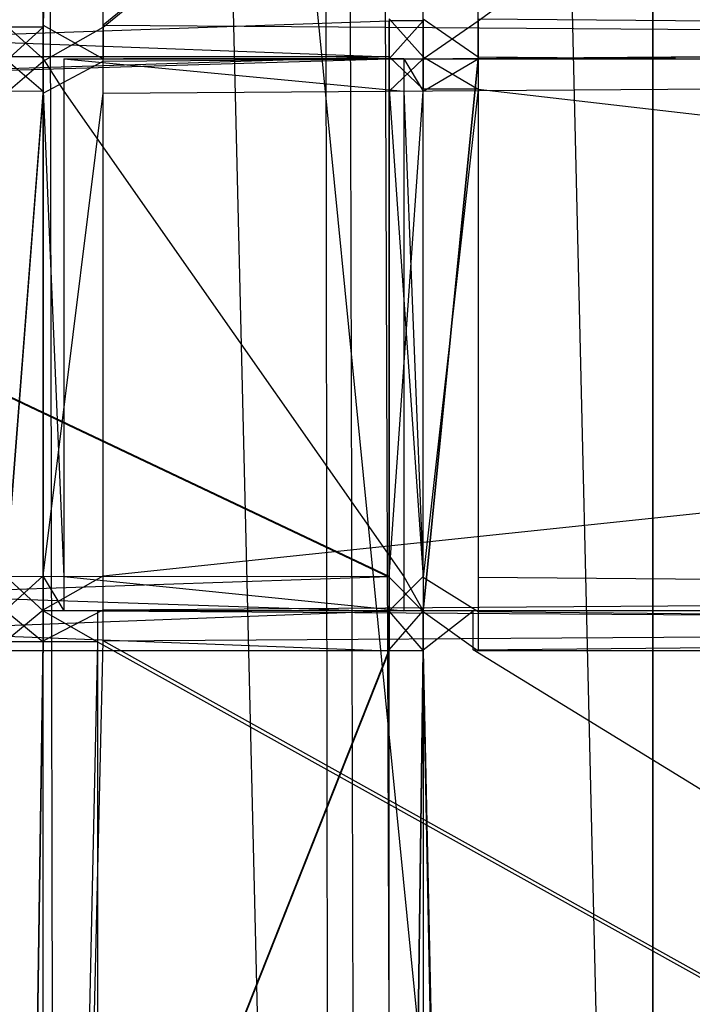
# Model space of a CAD drawing. Extents: x 0 to 1.6, y -0.5 to 0.
# Tile 21 of 184: x 0.0515 to 0.0746, y -0.3998 to -0.3661. Entities that reach past the tile are written whole.
import ezdxf

# ---------------------------------------------------------------- set-up
doc = ezdxf.new("R2010")
doc.units = 0
for name, color, linetype in [('L12_KORPUS3_2___REPLACEMTFOREMP', 7, 'CONTINUOUS'), ('L17_FL_CHE_12___REPLACEMTFOREMP', 7, 'CONTINUOUS'), ('L1_ABDECKPL_0___REPLACEMTFOREMP', 7, 'CONTINUOUS'), ('L41_DRAWERBOXU_6___REPLACEMTFOR', 7, 'CONTINUOUS'), ('L43_DRAWERBOXU_3___REPLACEMTFOR', 7, 'CONTINUOUS'), ('L49_REGALELEMENT_0___REPLACEMTF', 7, 'CONTINUOUS')]:
    doc.layers.add(name, color=color, linetype=linetype)

msp = doc.modelspace()

# ---------------------------------------------------------------- linework, layer by layer
at = {"layer": 'L12_KORPUS3_2___REPLACEMTFOREMP', "color": 8}
for points, invisible_edges in [([(0.002909, -0.497407), (0.002912, -0.000595), (0.9, -0.497407), (0.002909, -0.497407)], 15), ([(0.002912, -0.000597, 0.00769), (0.002909, -0.497405, 0.00769), (0.9, -0.497405, 0.00769), (0.002912, -0.000597, 0.00769)], 15), ([(0.9, -0.497407), (0.002912, -0.000595), (0.9, -0.000595), (0.9, -0.497407)], 10), ([(0.002912, -0.000597, 0.00769), (0.9, -0.497405, 0.00769), (0.9, -0.000597, 0.00769), (0.002912, -0.000597, 0.00769)], 10)]:
    msp.add_3dface(points, dxfattribs=dict(at, invisible_edges=invisible_edges))
at = {"layer": 'L17_FL_CHE_12___REPLACEMTFOREMP', "color": 8}
for points, invisible_edges in [([(0.067238, -0.367473, 0.330947), (0.06535, -0.368579, 0.330947), (0.06535, -0.367473, 0.330947), (0.067238, -0.367473, 0.330947)], 13), ([(0.06535, -0.368579, 0.330947), (0.067238, -0.367473, 0.330947), (0.06535, -0.385193, 0.330947), (0.06535, -0.368579, 0.330947)], 10), ([(0.06535, -0.385193, 0.330947), (0.067238, -0.367473, 0.330947), (0.06535, -0.38637, 0.330947), (0.06535, -0.385193, 0.330947)], 13), ([(0.06535, -0.38637, 0.330947), (0.067238, -0.367473, 0.330947), (0.067056, -0.38637, 0.330947), (0.06535, -0.38637, 0.330947)], 10), ([(0.067056, -0.38637, 0.330947), (0.067238, -0.367473, 0.330947), (0.212118, -0.38637, 0.330947), (0.067056, -0.38637, 0.330947)], 15), ([(0.212118, -0.38637, 0.330947), (0.067238, -0.367473, 0.330947), (0.212118, -0.367473, 0.330947), (0.212118, -0.38637, 0.330947)], 15)]:
    msp.add_3dface(points, dxfattribs=dict(at, invisible_edges=invisible_edges))
at = {"layer": 'L1_ABDECKPL_0___REPLACEMTFOREMP', "color": 39, "invisible_edges": 15}
for points in [[(0.001665, -0.001867, 0.603242), (0.001616, -0.499911, 0.603242), (0.471779, -0.499911, 0.603242), (0.001665, -0.001867, 0.603242)], [(0.001616, -0.499908, 0.591241), (0.001665, -0.00187, 0.591241), (0.475865, -0.499908, 0.591241), (0.001616, -0.499908, 0.591241)], [(0.001665, -0.001867, 0.603242), (0.471779, -0.499911, 0.603242), (0.471779, -0.001867, 0.603242), (0.001665, -0.001867, 0.603242)], [(0.475865, -0.499908, 0.591241), (0.001665, -0.00187, 0.591241), (0.471779, -0.00187, 0.591241), (0.475865, -0.499908, 0.591241)]]:
    msp.add_3dface(points, dxfattribs=at)
at = {"layer": 'L41_DRAWERBOXU_6___REPLACEMTFOR', "color": 250}
for points, invisible_edges in [([(0.073217, -0.481795, 0.376897), (0.036732, -0.113855, 0.376897), (0.036732, -0.481795, 0.376897), (0.073217, -0.481795, 0.376897)], 13), ([(0.036732, -0.113855, 0.376897), (0.073217, -0.481795, 0.376897), (0.073217, -0.113855, 0.376897), (0.036732, -0.113855, 0.376897)], 14), ([(0.048218, -0.113872, 0.43084), (0.052057, -0.481812, 0.429509), (0.048218, -0.481812, 0.43084), (0.048218, -0.113872, 0.43084)], 13), ([(0.052057, -0.481812, 0.429509), (0.048218, -0.113872, 0.43084), (0.052057, -0.113872, 0.429509), (0.052057, -0.481812, 0.429509)], 14), ([(0.052057, -0.113872, 0.429509), (0.052809, -0.481812, 0.428442), (0.052057, -0.481812, 0.429509), (0.052057, -0.113872, 0.429509)], 13), ([(0.052809, -0.481812, 0.428442), (0.052057, -0.113872, 0.429509), (0.052809, -0.113872, 0.428442), (0.052809, -0.481812, 0.428442)], 14), ([(0.061621, -0.481795, 0.405524), (0.052809, -0.113872, 0.428442), (0.061621, -0.113855, 0.405524), (0.061621, -0.481795, 0.405524)], 14), ([(0.052809, -0.113872, 0.428442), (0.061621, -0.481795, 0.405524), (0.052809, -0.481812, 0.428442), (0.052809, -0.113872, 0.428442)], 13), ([(0.061621, -0.113855, 0.405524), (0.062202, -0.481795, 0.403487), (0.061621, -0.481795, 0.405524), (0.061621, -0.113855, 0.405524)], 13), ([(0.062202, -0.481795, 0.403487), (0.061621, -0.113855, 0.405524), (0.062202, -0.113855, 0.403487), (0.062202, -0.481795, 0.403487)], 14), ([(0.062202, -0.113855, 0.403487), (0.063165, -0.481795, 0.4016), (0.062202, -0.481795, 0.403487), (0.062202, -0.113855, 0.403487)], 13), ([(0.063165, -0.481795, 0.4016), (0.062202, -0.113855, 0.403487), (0.063165, -0.113855, 0.4016), (0.063165, -0.481795, 0.4016)], 14), ([(0.063165, -0.113855, 0.4016), (0.064474, -0.481795, 0.399934), (0.063165, -0.481795, 0.4016), (0.063165, -0.113855, 0.4016)], 13), ([(0.064474, -0.481795, 0.399934), (0.063165, -0.113855, 0.4016), (0.064474, -0.113855, 0.399934), (0.064474, -0.481795, 0.399934)], 14), ([(0.064474, -0.113855, 0.399934), (0.073217, -0.481795, 0.393628), (0.064474, -0.481795, 0.399934), (0.064474, -0.113855, 0.399934)], 13), ([(0.073217, -0.481795, 0.393628), (0.064474, -0.113855, 0.399934), (0.073217, -0.113855, 0.393628), (0.073217, -0.481795, 0.393628)], 14), ([(0.073217, -0.113855, 0.393628), (0.073217, -0.481795, 0.376897), (0.073217, -0.481795, 0.393628), (0.073217, -0.113855, 0.393628)], 13), ([(0.073217, -0.481795, 0.376897), (0.073217, -0.113855, 0.393628), (0.073217, -0.113855, 0.376897), (0.073217, -0.481795, 0.376897)], 14)]:
    msp.add_3dface(points, dxfattribs=dict(at, invisible_edges=invisible_edges))
at = {"layer": 'L43_DRAWERBOXU_3___REPLACEMTFOR', "color": 250}
for points, invisible_edges in [([(0.352532, -0.481792, 0.392886), (0.073217, -0.113855, 0.392886), (0.073217, -0.481792, 0.392886), (0.352532, -0.481792, 0.392886)], 13), ([(0.073217, -0.113855, 0.392886), (0.352532, -0.481792, 0.392886), (0.352532, -0.113855, 0.392886), (0.073217, -0.113855, 0.392886)], 14), ([(0.073217, -0.113855, 0.376897), (0.352532, -0.481792, 0.376897), (0.073217, -0.481792, 0.376897), (0.073217, -0.113855, 0.376897)], 13), ([(0.352532, -0.481792, 0.376897), (0.073217, -0.113855, 0.376897), (0.352532, -0.113855, 0.376897), (0.352532, -0.481792, 0.376897)], 14), ([(0.073217, -0.113855, 0.392886), (0.073217, -0.481792, 0.376897), (0.073217, -0.481792, 0.392886), (0.073217, -0.113855, 0.392886)], 13), ([(0.073217, -0.481792, 0.376897), (0.073217, -0.113855, 0.392886), (0.073217, -0.113855, 0.376897), (0.073217, -0.481792, 0.376897)], 14)]:
    msp.add_3dface(points, dxfattribs=dict(at, invisible_edges=invisible_edges))
at = {"layer": 'L49_REGALELEMENT_0___REPLACEMTF', "color": 40}
for points, invisible_edges in [([(0.052327, -0.366314, 0.347706), (0.05105, -0.23671, 0.347706), (0.05105, -0.366316, 0.347706), (0.052327, -0.366314, 0.347706)], 13), ([(0.05105, -0.23671, 0.347706), (0.052327, -0.366314, 0.347706), (0.052327, -0.23671, 0.347706), (0.05105, -0.23671, 0.347706)], 14), ([(0.05105, -0.23671, 0.007706), (0.052327, -0.366386, 0.007706), (0.05105, -0.366386, 0.007706), (0.05105, -0.23671, 0.007706)], 13), ([(0.052327, -0.366386, 0.007706), (0.05105, -0.23671, 0.007706), (0.052327, -0.23671, 0.007706), (0.052327, -0.366386, 0.007706)], 14), ([(0.052327, -0.366314, 0.347706), (0.054383, -0.23671, 0.347706), (0.052327, -0.23671, 0.347706), (0.052327, -0.366314, 0.347706)], 13), ([(0.054383, -0.23671, 0.347706), (0.052327, -0.366314, 0.347706), (0.054383, -0.366314, 0.347706), (0.054383, -0.23671, 0.347706)], 14), ([(0.054383, -0.23671, 0.007706), (0.052327, -0.366386, 0.007706), (0.052327, -0.23671, 0.007706), (0.054383, -0.23671, 0.007706)], 13), ([(0.052327, -0.366386, 0.007706), (0.054383, -0.23671, 0.007706), (0.054383, -0.366386, 0.007706), (0.052327, -0.366386, 0.007706)], 14), ([(0.212118, -0.23671, 0.007706), (0.054383, -0.366386, 0.007706), (0.054383, -0.23671, 0.007706), (0.212118, -0.23671, 0.007706)], 13), ([(0.054383, -0.366386, 0.007706), (0.212118, -0.23671, 0.007706), (0.212118, -0.366386, 0.007706), (0.054383, -0.366386, 0.007706)], 14), ([(0.054383, -0.366314, 0.347706), (0.212118, -0.23671, 0.347706), (0.054383, -0.23671, 0.347706), (0.054383, -0.366314, 0.347706)], 13), ([(0.212118, -0.23671, 0.347706), (0.054383, -0.366314, 0.347706), (0.212118, -0.366314, 0.347706), (0.212118, -0.23671, 0.347706)], 14), ([(0.028926, -0.366094, 0.330947), (0.064177, -0.259121, 0.330947), (0.064177, -0.366163, 0.330947), (0.028926, -0.366094, 0.330947)], 14), ([(0.064177, -0.259121, 0.330947), (0.06535, -0.366165, 0.330947), (0.064177, -0.366163, 0.330947), (0.064177, -0.259121, 0.330947)], 13), ([(0.06535, -0.366165, 0.330947), (0.064177, -0.259121, 0.330947), (0.06535, -0.259121, 0.330947), (0.06535, -0.366165, 0.330947)], 14), ([(0.067238, -0.259121, 0.330947), (0.06535, -0.366165, 0.330947), (0.06535, -0.259121, 0.330947), (0.067238, -0.259121, 0.330947)], 13), ([(0.06535, -0.366165, 0.330947), (0.067238, -0.259121, 0.330947), (0.067238, -0.366165, 0.330947), (0.06535, -0.366165, 0.330947)], 14), ([(0.212118, -0.259121, 0.330947), (0.067238, -0.366165, 0.330947), (0.067238, -0.259121, 0.330947), (0.212118, -0.259121, 0.330947)], 13), ([(0.067238, -0.366165, 0.330947), (0.212118, -0.259121, 0.330947), (0.212118, -0.366165, 0.330947), (0.067238, -0.366165, 0.330947)], 14), ([(0.064177, -0.366163, 0.330947), (0.028926, -0.367401, 0.330947), (0.028926, -0.366094, 0.330947), (0.064177, -0.366163, 0.330947)], 13), ([(0.064177, -0.367401, 0.022842), (0.028926, -0.366094, 0.022842), (0.028926, -0.367401, 0.022842), (0.064177, -0.367401, 0.022842)], 13), ([(0.028926, -0.366094, 0.022842), (0.064177, -0.367401, 0.022842), (0.064177, -0.366094, 0.022842), (0.028926, -0.366094, 0.022842)], 14), ([(0.028926, -0.367401, 0.330947), (0.064177, -0.366163, 0.330947), (0.064177, -0.367471, 0.330947), (0.028926, -0.367401, 0.330947)], 14), ([(0.06535, -0.367401, 0.022842), (0.064177, -0.366094, 0.022842), (0.064177, -0.367401, 0.022842), (0.06535, -0.367401, 0.022842)], 13), ([(0.064177, -0.366094, 0.022842), (0.06535, -0.367401, 0.022842), (0.06535, -0.366094, 0.022842), (0.064177, -0.366094, 0.022842)], 14), ([(0.06535, -0.366165, 0.330947), (0.064177, -0.367471, 0.330947), (0.064177, -0.366163, 0.330947), (0.06535, -0.366165, 0.330947)], 13), ([(0.064177, -0.367471, 0.330947), (0.06535, -0.366165, 0.330947), (0.06535, -0.367473, 0.330947), (0.064177, -0.367471, 0.330947)], 14), ([(0.067238, -0.367401, 0.022842), (0.06535, -0.366094, 0.022842), (0.06535, -0.367401, 0.022842), (0.067238, -0.367401, 0.022842)], 13), ([(0.06535, -0.366094, 0.022842), (0.067238, -0.367401, 0.022842), (0.067238, -0.366094, 0.022842), (0.06535, -0.366094, 0.022842)], 14), ([(0.067238, -0.366165, 0.330947), (0.06535, -0.367473, 0.330947), (0.06535, -0.366165, 0.330947), (0.067238, -0.366165, 0.330947)], 13), ([(0.06535, -0.367473, 0.330947), (0.067238, -0.366165, 0.330947), (0.067238, -0.367473, 0.330947), (0.06535, -0.367473, 0.330947)], 14), ([(0.212118, -0.367401, 0.022842), (0.067238, -0.366094, 0.022842), (0.067238, -0.367401, 0.022842), (0.212118, -0.367401, 0.022842)], 13), ([(0.067238, -0.366094, 0.022842), (0.212118, -0.367401, 0.022842), (0.212118, -0.366094, 0.022842), (0.067238, -0.366094, 0.022842)], 14), ([(0.212118, -0.366165, 0.330947), (0.067238, -0.367473, 0.330947), (0.067238, -0.366165, 0.330947), (0.212118, -0.366165, 0.330947)], 13), ([(0.067238, -0.367473, 0.330947), (0.212118, -0.366165, 0.330947), (0.212118, -0.367473, 0.330947), (0.067238, -0.367473, 0.330947)], 14), ([(0.05105, -0.366316, 0.347706), (0.052327, -0.367473, 0.347706), (0.052327, -0.366314, 0.347706), (0.05105, -0.366316, 0.347706)], 14), ([(0.052327, -0.367473, 0.347706), (0.05105, -0.366316, 0.347706), (0.05105, -0.367475, 0.347706), (0.052327, -0.367473, 0.347706)], 13), ([(0.052327, -0.366386, 0.007706), (0.05105, -0.367545, 0.007706), (0.05105, -0.366386, 0.007706), (0.052327, -0.366386, 0.007706)], 13), ([(0.05105, -0.367545, 0.007706), (0.052327, -0.366386, 0.007706), (0.052327, -0.367545, 0.007706), (0.05105, -0.367545, 0.007706)], 14), ([(0.054383, -0.367473, 0.347706), (0.052327, -0.366314, 0.347706), (0.052327, -0.367473, 0.347706), (0.054383, -0.367473, 0.347706)], 13), ([(0.052327, -0.366314, 0.347706), (0.054383, -0.367473, 0.347706), (0.054383, -0.366314, 0.347706), (0.052327, -0.366314, 0.347706)], 14), ([(0.054383, -0.366386, 0.007706), (0.052327, -0.367545, 0.007706), (0.052327, -0.366386, 0.007706), (0.054383, -0.366386, 0.007706)], 13), ([(0.052327, -0.367545, 0.007706), (0.054383, -0.366386, 0.007706), (0.054383, -0.367545, 0.007706), (0.052327, -0.367545, 0.007706)], 14), ([(0.212118, -0.367473, 0.347706), (0.054383, -0.366314, 0.347706), (0.054383, -0.367473, 0.347706), (0.212118, -0.367473, 0.347706)], 13), ([(0.054383, -0.366314, 0.347706), (0.212118, -0.367473, 0.347706), (0.212118, -0.366314, 0.347706), (0.054383, -0.366314, 0.347706)], 14), ([(0.212118, -0.366386, 0.007706), (0.054383, -0.367545, 0.007706), (0.054383, -0.366386, 0.007706), (0.212118, -0.366386, 0.007706)], 13), ([(0.054383, -0.367545, 0.007706), (0.212118, -0.366386, 0.007706), (0.212118, -0.367545, 0.007706), (0.054383, -0.367545, 0.007706)], 14), ([(0.028926, -0.368513, 0.022842), (0.064177, -0.367401, 0.022842), (0.028926, -0.367401, 0.022842), (0.028926, -0.368513, 0.022842)], 13), ([(0.064177, -0.367401, 0.022842), (0.028926, -0.368513, 0.022842), (0.064177, -0.368513, 0.022842), (0.064177, -0.367401, 0.022842)], 14), ([(0.064177, -0.367471, 0.330947), (0.028926, -0.368513, 0.330947), (0.028926, -0.367401, 0.330947), (0.064177, -0.367471, 0.330947)], 13), ([(0.028926, -0.368513, 0.330947), (0.064177, -0.367471, 0.330947), (0.064177, -0.368577, 0.330947), (0.028926, -0.368513, 0.330947)], 14), ([(0.05105, -0.367475, 0.347706), (0.052327, -0.368579, 0.347706), (0.052327, -0.367473, 0.347706), (0.05105, -0.367475, 0.347706)], 14), ([(0.052327, -0.368579, 0.347706), (0.05105, -0.367475, 0.347706), (0.05105, -0.368582, 0.347706), (0.052327, -0.368579, 0.347706)], 13), ([(0.053031, -0.367473, 0.346799), (0.054383, -0.367473, 0.347706), (0.052327, -0.367473, 0.347706), (0.053031, -0.367473, 0.346799)], 14), ([(0.053031, -0.368579, 0.346799), (0.052327, -0.367473, 0.347706), (0.052327, -0.368579, 0.347706), (0.053031, -0.368579, 0.346799)], 13), ([(0.052327, -0.367473, 0.347706), (0.053031, -0.368579, 0.346799), (0.053031, -0.367473, 0.346799), (0.052327, -0.367473, 0.347706)], 14), ([(0.064691, -0.367473, 0.331795), (0.055078, -0.367473, 0.346799), (0.053031, -0.367473, 0.346799), (0.064691, -0.367473, 0.331795)], 14), ([(0.054383, -0.367473, 0.347706), (0.053031, -0.367473, 0.346799), (0.055078, -0.367473, 0.346799), (0.054383, -0.367473, 0.347706)], 13), ([(0.064691, -0.368579, 0.331795), (0.053031, -0.367473, 0.346799), (0.053031, -0.368579, 0.346799), (0.064691, -0.368579, 0.331795)], 13), ([(0.053031, -0.367473, 0.346799), (0.064691, -0.368579, 0.331795), (0.064691, -0.367473, 0.331795), (0.053031, -0.367473, 0.346799)], 14), ([(0.055078, -0.367473, 0.346799), (0.212118, -0.367473, 0.347706), (0.054383, -0.367473, 0.347706), (0.055078, -0.367473, 0.346799)], 14), ([(0.212118, -0.367473, 0.347706), (0.055078, -0.367473, 0.346799), (0.212118, -0.367473, 0.346799), (0.212118, -0.367473, 0.347706)], 13), ([(0.066588, -0.367473, 0.331795), (0.212118, -0.367473, 0.346799), (0.055078, -0.367473, 0.346799), (0.066588, -0.367473, 0.331795)], 14), ([(0.055078, -0.367473, 0.346799), (0.064691, -0.367473, 0.331795), (0.066588, -0.367473, 0.331795), (0.055078, -0.367473, 0.346799)], 13), ([(0.06535, -0.368513, 0.022842), (0.064177, -0.367401, 0.022842), (0.064177, -0.368513, 0.022842), (0.06535, -0.368513, 0.022842)], 13), ([(0.064177, -0.367401, 0.022842), (0.06535, -0.368513, 0.022842), (0.06535, -0.367401, 0.022842), (0.064177, -0.367401, 0.022842)], 14), ([(0.06535, -0.367473, 0.330947), (0.064177, -0.368577, 0.330947), (0.064177, -0.367471, 0.330947), (0.06535, -0.367473, 0.330947)], 13), ([(0.064177, -0.368577, 0.330947), (0.06535, -0.367473, 0.330947), (0.06535, -0.368579, 0.330947), (0.064177, -0.368577, 0.330947)], 14), ([(0.06535, -0.368579, 0.330947), (0.064691, -0.367473, 0.331795), (0.064691, -0.368579, 0.331795), (0.06535, -0.368579, 0.330947)], 13), ([(0.064691, -0.367473, 0.331795), (0.06535, -0.368579, 0.330947), (0.06535, -0.367473, 0.330947), (0.064691, -0.367473, 0.331795)], 14), ([(0.06535, -0.367473, 0.330947), (0.066588, -0.367473, 0.331795), (0.064691, -0.367473, 0.331795), (0.06535, -0.367473, 0.330947)], 14), ([(0.067238, -0.368513, 0.022842), (0.06535, -0.367401, 0.022842), (0.06535, -0.368513, 0.022842), (0.067238, -0.368513, 0.022842)], 13), ([(0.06535, -0.367401, 0.022842), (0.067238, -0.368513, 0.022842), (0.067238, -0.367401, 0.022842), (0.06535, -0.367401, 0.022842)], 14), ([(0.066588, -0.367473, 0.331795), (0.06535, -0.367473, 0.330947), (0.067238, -0.367473, 0.330947), (0.066588, -0.367473, 0.331795)], 13), ([(0.067238, -0.367473, 0.330947), (0.212118, -0.367473, 0.331795), (0.066588, -0.367473, 0.331795), (0.067238, -0.367473, 0.330947)], 14), ([(0.212118, -0.367473, 0.346799), (0.066588, -0.367473, 0.331795), (0.212118, -0.367473, 0.331795), (0.212118, -0.367473, 0.346799)], 13), ([(0.212118, -0.368513, 0.022842), (0.067238, -0.367401, 0.022842), (0.067238, -0.368513, 0.022842), (0.212118, -0.368513, 0.022842)], 13), ([(0.067238, -0.367401, 0.022842), (0.212118, -0.368513, 0.022842), (0.212118, -0.367401, 0.022842), (0.067238, -0.367401, 0.022842)], 14), ([(0.212118, -0.367473, 0.331795), (0.067238, -0.367473, 0.330947), (0.212118, -0.367473, 0.330947), (0.212118, -0.367473, 0.331795)], 13), ([(0.052327, -0.367545, 0.007706), (0.05105, -0.368646, 0.007706), (0.05105, -0.367545, 0.007706), (0.052327, -0.367545, 0.007706)], 13), ([(0.05105, -0.368646, 0.007706), (0.052327, -0.367545, 0.007706), (0.052327, -0.368646, 0.007706), (0.05105, -0.368646, 0.007706)], 14), ([(0.054383, -0.367545, 0.007706), (0.052327, -0.368646, 0.007706), (0.052327, -0.367545, 0.007706), (0.054383, -0.367545, 0.007706)], 13), ([(0.052327, -0.368646, 0.007706), (0.054383, -0.367545, 0.007706), (0.054383, -0.368646, 0.007706), (0.052327, -0.368646, 0.007706)], 14), ([(0.212118, -0.367545, 0.007706), (0.054383, -0.368646, 0.007706), (0.054383, -0.367545, 0.007706), (0.212118, -0.367545, 0.007706)], 13), ([(0.054383, -0.368646, 0.007706), (0.212118, -0.367545, 0.007706), (0.212118, -0.368646, 0.007706), (0.054383, -0.368646, 0.007706)], 14), ([(0.064177, -0.385217, 0.022842), (0.028926, -0.368513, 0.022842), (0.028926, -0.385217, 0.022842), (0.064177, -0.385217, 0.022842)], 13), ([(0.028926, -0.368513, 0.022842), (0.064177, -0.385217, 0.022842), (0.064177, -0.368513, 0.022842), (0.028926, -0.368513, 0.022842)], 14), ([(0.028926, -0.368513, 0.330947), (0.064177, -0.385194, 0.330947), (0.028926, -0.385217, 0.330947), (0.028926, -0.368513, 0.330947)], 13), ([(0.064177, -0.385194, 0.330947), (0.028926, -0.368513, 0.330947), (0.064177, -0.368577, 0.330947), (0.064177, -0.385194, 0.330947)], 14), ([(0.06535, -0.385217, 0.022842), (0.064177, -0.368513, 0.022842), (0.064177, -0.385217, 0.022842), (0.06535, -0.385217, 0.022842)], 13), ([(0.064177, -0.368513, 0.022842), (0.06535, -0.385217, 0.022842), (0.06535, -0.368513, 0.022842), (0.064177, -0.368513, 0.022842)], 14), ([(0.06535, -0.385217, 0.022842), (0.067238, -0.368513, 0.022842), (0.06535, -0.368513, 0.022842), (0.06535, -0.385217, 0.022842)], 13), ([(0.067238, -0.368513, 0.022842), (0.06535, -0.385217, 0.022842), (0.067238, -0.385217, 0.022842), (0.067238, -0.368513, 0.022842)], 14), ([(0.212118, -0.385217, 0.022842), (0.067238, -0.368513, 0.022842), (0.067238, -0.385217, 0.022842), (0.212118, -0.385217, 0.022842)], 13), ([(0.067238, -0.368513, 0.022842), (0.212118, -0.385217, 0.022842), (0.212118, -0.368513, 0.022842), (0.067238, -0.368513, 0.022842)], 14), ([(0.05105, -0.385192, 0.347706), (0.052327, -0.368579, 0.347706), (0.05105, -0.368582, 0.347706), (0.05105, -0.385192, 0.347706)], 13), ([(0.052327, -0.368579, 0.347706), (0.05105, -0.385192, 0.347706), (0.052327, -0.385193, 0.347706), (0.052327, -0.368579, 0.347706)], 14), ([(0.052327, -0.368646, 0.007706), (0.05105, -0.385169, 0.007706), (0.05105, -0.368646, 0.007706), (0.052327, -0.368646, 0.007706)], 13), ([(0.05105, -0.385169, 0.007706), (0.052327, -0.368646, 0.007706), (0.052327, -0.385169, 0.007706), (0.05105, -0.385169, 0.007706)], 14), ([(0.053031, -0.385193, 0.346799), (0.052327, -0.368579, 0.347706), (0.052327, -0.385193, 0.347706), (0.053031, -0.385193, 0.346799)], 13), ([(0.052327, -0.368579, 0.347706), (0.053031, -0.385193, 0.346799), (0.053031, -0.368579, 0.346799), (0.052327, -0.368579, 0.347706)], 14), ([(0.054383, -0.368646, 0.007706), (0.052327, -0.385169, 0.007706), (0.052327, -0.368646, 0.007706), (0.054383, -0.368646, 0.007706)], 13), ([(0.052327, -0.385169, 0.007706), (0.054383, -0.368646, 0.007706), (0.054383, -0.385169, 0.007706), (0.052327, -0.385169, 0.007706)], 14), ([(0.064691, -0.385193, 0.331795), (0.053031, -0.368579, 0.346799), (0.053031, -0.385193, 0.346799), (0.064691, -0.385193, 0.331795)], 13), ([(0.053031, -0.368579, 0.346799), (0.064691, -0.385193, 0.331795), (0.064691, -0.368579, 0.331795), (0.053031, -0.368579, 0.346799)], 14), ([(0.212118, -0.368646, 0.007706), (0.054383, -0.385169, 0.007706), (0.054383, -0.368646, 0.007706), (0.212118, -0.368646, 0.007706)], 13), ([(0.054383, -0.385169, 0.007706), (0.212118, -0.368646, 0.007706), (0.212118, -0.385169, 0.007706), (0.054383, -0.385169, 0.007706)], 14), ([(0.06535, -0.368579, 0.330947), (0.064177, -0.385194, 0.330947), (0.064177, -0.368577, 0.330947), (0.06535, -0.368579, 0.330947)], 13), ([(0.064177, -0.385194, 0.330947), (0.06535, -0.368579, 0.330947), (0.06535, -0.385193, 0.330947), (0.064177, -0.385194, 0.330947)], 14), ([(0.06535, -0.385193, 0.330947), (0.064691, -0.368579, 0.331795), (0.064691, -0.385193, 0.331795), (0.06535, -0.385193, 0.330947)], 13), ([(0.064691, -0.368579, 0.331795), (0.06535, -0.385193, 0.330947), (0.06535, -0.368579, 0.330947), (0.064691, -0.368579, 0.331795)], 14), ([(0.064177, -0.385194, 0.330947), (0.028926, -0.3864, 0.330947), (0.028926, -0.385217, 0.330947), (0.064177, -0.385194, 0.330947)], 13), ([(0.028926, -0.3864, 0.330947), (0.064177, -0.385194, 0.330947), (0.064177, -0.386371, 0.330947), (0.028926, -0.3864, 0.330947)], 14), ([(0.064177, -0.3864, 0.022842), (0.028926, -0.385217, 0.022842), (0.028926, -0.3864, 0.022842), (0.064177, -0.3864, 0.022842)], 13), ([(0.028926, -0.385217, 0.022842), (0.064177, -0.3864, 0.022842), (0.064177, -0.385217, 0.022842), (0.028926, -0.385217, 0.022842)], 14), ([(0.052327, -0.385169, 0.007706), (0.05105, -0.38634, 0.007706), (0.05105, -0.385169, 0.007706), (0.052327, -0.385169, 0.007706)], 13), ([(0.05105, -0.38634, 0.007706), (0.052327, -0.385169, 0.007706), (0.052327, -0.38634, 0.007706), (0.05105, -0.38634, 0.007706)], 14), ([(0.052327, -0.38637, 0.347706), (0.05105, -0.385192, 0.347706), (0.05105, -0.386369, 0.347706), (0.052327, -0.38637, 0.347706)], 13), ([(0.05105, -0.385192, 0.347706), (0.052327, -0.38637, 0.347706), (0.052327, -0.385193, 0.347706), (0.05105, -0.385192, 0.347706)], 14), ([(0.054383, -0.385169, 0.007706), (0.052327, -0.38634, 0.007706), (0.052327, -0.385169, 0.007706), (0.054383, -0.385169, 0.007706)], 13), ([(0.052327, -0.38634, 0.007706), (0.054383, -0.385169, 0.007706), (0.054383, -0.38634, 0.007706), (0.052327, -0.38634, 0.007706)], 14), ([(0.053031, -0.38637, 0.346799), (0.052327, -0.385193, 0.347706), (0.052327, -0.38637, 0.347706), (0.053031, -0.38637, 0.346799)], 13), ([(0.052327, -0.385193, 0.347706), (0.053031, -0.38637, 0.346799), (0.053031, -0.385193, 0.346799), (0.052327, -0.385193, 0.347706)], 14), ([(0.064691, -0.38637, 0.331795), (0.053031, -0.385193, 0.346799), (0.053031, -0.38637, 0.346799), (0.064691, -0.38637, 0.331795)], 13), ([(0.053031, -0.385193, 0.346799), (0.064691, -0.38637, 0.331795), (0.064691, -0.385193, 0.331795), (0.053031, -0.385193, 0.346799)], 14), ([(0.212118, -0.385169, 0.007706), (0.054383, -0.38634, 0.007706), (0.054383, -0.385169, 0.007706), (0.212118, -0.385169, 0.007706)], 13), ([(0.054383, -0.38634, 0.007706), (0.212118, -0.385169, 0.007706), (0.212118, -0.38634, 0.007706), (0.054383, -0.38634, 0.007706)], 14), ([(0.06535, -0.385193, 0.330947), (0.064177, -0.386371, 0.330947), (0.064177, -0.385194, 0.330947), (0.06535, -0.385193, 0.330947)], 13), ([(0.064177, -0.386371, 0.330947), (0.06535, -0.385193, 0.330947), (0.06535, -0.38637, 0.330947), (0.064177, -0.386371, 0.330947)], 14), ([(0.06535, -0.3864, 0.022842), (0.064177, -0.385217, 0.022842), (0.064177, -0.3864, 0.022842), (0.06535, -0.3864, 0.022842)], 13), ([(0.064177, -0.385217, 0.022842), (0.06535, -0.3864, 0.022842), (0.06535, -0.385217, 0.022842), (0.064177, -0.385217, 0.022842)], 14), ([(0.06535, -0.38637, 0.330947), (0.064691, -0.385193, 0.331795), (0.064691, -0.38637, 0.331795), (0.06535, -0.38637, 0.330947)], 13), ([(0.064691, -0.385193, 0.331795), (0.06535, -0.38637, 0.330947), (0.06535, -0.385193, 0.330947), (0.064691, -0.385193, 0.331795)], 14), ([(0.067238, -0.3864, 0.022842), (0.06535, -0.385217, 0.022842), (0.06535, -0.3864, 0.022842), (0.067238, -0.3864, 0.022842)], 13), ([(0.06535, -0.385217, 0.022842), (0.067238, -0.3864, 0.022842), (0.067238, -0.385217, 0.022842), (0.06535, -0.385217, 0.022842)], 14), ([(0.212118, -0.3864, 0.022842), (0.067238, -0.385217, 0.022842), (0.067238, -0.3864, 0.022842), (0.212118, -0.3864, 0.022842)], 13), ([(0.067238, -0.385217, 0.022842), (0.212118, -0.3864, 0.022842), (0.212118, -0.385217, 0.022842), (0.067238, -0.385217, 0.022842)], 14), ([(0.064177, -0.386371, 0.330947), (0.028926, -0.387737, 0.330947), (0.028926, -0.3864, 0.330947), (0.064177, -0.386371, 0.330947)], 13), ([(0.028926, -0.387737, 0.330947), (0.064177, -0.386371, 0.330947), (0.064177, -0.387708, 0.330947), (0.028926, -0.387737, 0.330947)], 14), ([(0.064177, -0.387737, 0.022842), (0.028926, -0.3864, 0.022842), (0.028926, -0.387737, 0.022842), (0.064177, -0.387737, 0.022842)], 13), ([(0.028926, -0.3864, 0.022842), (0.064177, -0.387737, 0.022842), (0.064177, -0.3864, 0.022842), (0.028926, -0.3864, 0.022842)], 14), ([(0.052327, -0.38634, 0.007706), (0.05105, -0.3874, 0.007706), (0.05105, -0.38634, 0.007706), (0.052327, -0.38634, 0.007706)], 13), ([(0.05105, -0.3874, 0.007706), (0.052327, -0.38634, 0.007706), (0.052327, -0.3874, 0.007706), (0.05105, -0.3874, 0.007706)], 14), ([(0.052327, -0.387429, 0.347706), (0.05105, -0.386369, 0.347706), (0.05105, -0.387428, 0.347706), (0.052327, -0.387429, 0.347706)], 13), ([(0.05105, -0.386369, 0.347706), (0.052327, -0.387429, 0.347706), (0.052327, -0.38637, 0.347706), (0.05105, -0.386369, 0.347706)], 14), ([(0.054383, -0.38634, 0.007706), (0.052327, -0.3874, 0.007706), (0.052327, -0.38634, 0.007706), (0.054383, -0.38634, 0.007706)], 13), ([(0.052327, -0.3874, 0.007706), (0.054383, -0.38634, 0.007706), (0.054383, -0.3874, 0.007706), (0.052327, -0.3874, 0.007706)], 14), ([(0.054184, -0.387429, 0.347706), (0.052327, -0.38637, 0.347706), (0.052327, -0.387429, 0.347706), (0.054184, -0.387429, 0.347706)], 13), ([(0.052327, -0.38637, 0.347706), (0.054184, -0.387429, 0.347706), (0.054184, -0.38637, 0.347706), (0.052327, -0.38637, 0.347706)], 14), ([(0.052327, -0.38637, 0.347706), (0.054881, -0.38637, 0.346799), (0.053031, -0.38637, 0.346799), (0.052327, -0.38637, 0.347706)], 13), ([(0.054881, -0.38637, 0.346799), (0.052327, -0.38637, 0.347706), (0.054184, -0.38637, 0.347706), (0.054881, -0.38637, 0.346799)], 14), ([(0.053031, -0.38637, 0.346799), (0.066405, -0.38637, 0.331795), (0.064691, -0.38637, 0.331795), (0.053031, -0.38637, 0.346799)], 13), ([(0.066405, -0.38637, 0.331795), (0.053031, -0.38637, 0.346799), (0.054881, -0.38637, 0.346799), (0.066405, -0.38637, 0.331795)], 14), ([(0.212118, -0.387429, 0.347706), (0.054184, -0.38637, 0.347706), (0.054184, -0.387429, 0.347706), (0.212118, -0.387429, 0.347706)], 13), ([(0.054184, -0.38637, 0.347706), (0.212118, -0.387429, 0.347706), (0.212118, -0.38637, 0.347706), (0.054184, -0.38637, 0.347706)], 14), ([(0.054184, -0.38637, 0.347706), (0.212118, -0.38637, 0.346799), (0.054881, -0.38637, 0.346799), (0.054184, -0.38637, 0.347706)], 13), ([(0.212118, -0.38637, 0.346799), (0.054184, -0.38637, 0.347706), (0.212118, -0.38637, 0.347706), (0.212118, -0.38637, 0.346799)], 14), ([(0.212118, -0.38634, 0.007706), (0.054383, -0.3874, 0.007706), (0.054383, -0.38634, 0.007706), (0.212118, -0.38634, 0.007706)], 13), ([(0.054383, -0.3874, 0.007706), (0.212118, -0.38634, 0.007706), (0.212118, -0.3874, 0.007706), (0.054383, -0.3874, 0.007706)], 14), ([(0.212118, -0.38637, 0.346799), (0.066405, -0.38637, 0.331795), (0.054881, -0.38637, 0.346799), (0.212118, -0.38637, 0.346799)], 14), ([(0.06535, -0.38637, 0.330947), (0.064177, -0.387708, 0.330947), (0.064177, -0.386371, 0.330947), (0.06535, -0.38637, 0.330947)], 13), ([(0.064177, -0.387708, 0.330947), (0.06535, -0.38637, 0.330947), (0.06535, -0.387707, 0.330947), (0.064177, -0.387708, 0.330947)], 14), ([(0.06535, -0.387737, 0.022842), (0.064177, -0.3864, 0.022842), (0.064177, -0.387737, 0.022842), (0.06535, -0.387737, 0.022842)], 13), ([(0.064177, -0.3864, 0.022842), (0.06535, -0.387737, 0.022842), (0.06535, -0.3864, 0.022842), (0.064177, -0.3864, 0.022842)], 14), ([(0.064691, -0.38637, 0.331795), (0.067056, -0.38637, 0.330947), (0.06535, -0.38637, 0.330947), (0.064691, -0.38637, 0.331795)], 13), ([(0.067056, -0.38637, 0.330947), (0.064691, -0.38637, 0.331795), (0.066405, -0.38637, 0.331795), (0.067056, -0.38637, 0.330947)], 14), ([(0.067056, -0.38637, 0.330947), (0.06535, -0.387707, 0.330947), (0.06535, -0.38637, 0.330947), (0.067056, -0.38637, 0.330947)], 13), ([(0.06535, -0.387707, 0.330947), (0.067056, -0.38637, 0.330947), (0.067056, -0.387707, 0.330947), (0.06535, -0.387707, 0.330947)], 14), ([(0.067238, -0.387737, 0.022842), (0.06535, -0.3864, 0.022842), (0.06535, -0.387737, 0.022842), (0.067238, -0.387737, 0.022842)], 13), ([(0.06535, -0.3864, 0.022842), (0.067238, -0.387737, 0.022842), (0.067238, -0.3864, 0.022842), (0.06535, -0.3864, 0.022842)], 14), ([(0.066405, -0.38637, 0.331795), (0.212118, -0.38637, 0.346799), (0.212118, -0.38637, 0.331795), (0.066405, -0.38637, 0.331795)], 13), ([(0.212118, -0.38637, 0.331795), (0.067056, -0.38637, 0.330947), (0.066405, -0.38637, 0.331795), (0.212118, -0.38637, 0.331795)], 14), ([(0.212118, -0.38637, 0.330947), (0.067056, -0.387707, 0.330947), (0.067056, -0.38637, 0.330947), (0.212118, -0.38637, 0.330947)], 13), ([(0.067056, -0.387707, 0.330947), (0.212118, -0.38637, 0.330947), (0.212118, -0.387707, 0.330947), (0.067056, -0.387707, 0.330947)], 14), ([(0.067056, -0.38637, 0.330947), (0.212118, -0.38637, 0.331795), (0.212118, -0.38637, 0.330947), (0.067056, -0.38637, 0.330947)], 13), ([(0.212118, -0.387737, 0.022842), (0.067238, -0.3864, 0.022842), (0.067238, -0.387737, 0.022842), (0.212118, -0.387737, 0.022842)], 13), ([(0.067238, -0.3864, 0.022842), (0.212118, -0.387737, 0.022842), (0.212118, -0.3864, 0.022842), (0.067238, -0.3864, 0.022842)], 14), ([(0.052327, -0.3874, 0.007706), (0.05105, -0.475308, 0.007706), (0.05105, -0.3874, 0.007706), (0.052327, -0.3874, 0.007706)], 13), ([(0.05105, -0.475308, 0.007706), (0.052327, -0.3874, 0.007706), (0.052327, -0.475308, 0.007706), (0.05105, -0.475308, 0.007706)], 14), ([(0.054383, -0.3874, 0.007706), (0.052327, -0.475308, 0.007706), (0.052327, -0.3874, 0.007706), (0.054383, -0.3874, 0.007706)], 13), ([(0.052327, -0.475308, 0.007706), (0.054383, -0.3874, 0.007706), (0.054383, -0.475308, 0.007706), (0.052327, -0.475308, 0.007706)], 14), ([(0.054383, -0.3874, 0.007706), (0.212118, -0.475308, 0.007706), (0.054383, -0.475308, 0.007706), (0.054383, -0.3874, 0.007706)], 13), ([(0.212118, -0.475308, 0.007706), (0.054383, -0.3874, 0.007706), (0.212118, -0.3874, 0.007706), (0.212118, -0.475308, 0.007706)], 14), ([(0.064177, -0.387708, 0.330947), (0.028926, -0.476738, 0.330947), (0.028926, -0.387737, 0.330947), (0.064177, -0.387708, 0.330947)], 13), ([(0.028926, -0.476738, 0.330947), (0.064177, -0.387708, 0.330947), (0.064177, -0.476738, 0.330947), (0.028926, -0.476738, 0.330947)], 14), ([(0.028926, -0.476738, 0.022842), (0.064177, -0.387737, 0.022842), (0.028926, -0.387737, 0.022842), (0.028926, -0.476738, 0.022842)], 13), ([(0.064177, -0.387737, 0.022842), (0.028926, -0.476738, 0.022842), (0.064177, -0.476738, 0.022842), (0.064177, -0.387737, 0.022842)], 14), ([(0.05105, -0.475308, 0.347706), (0.052327, -0.387429, 0.347706), (0.05105, -0.387428, 0.347706), (0.05105, -0.475308, 0.347706)], 13), ([(0.052327, -0.387429, 0.347706), (0.05105, -0.475308, 0.347706), (0.052327, -0.475308, 0.347706), (0.052327, -0.387429, 0.347706)], 14), ([(0.052327, -0.475308, 0.347706), (0.054184, -0.387429, 0.347706), (0.052327, -0.387429, 0.347706), (0.052327, -0.475308, 0.347706)], 13), ([(0.054184, -0.387429, 0.347706), (0.052327, -0.475308, 0.347706), (0.054184, -0.475308, 0.347706), (0.054184, -0.387429, 0.347706)], 14), ([(0.212118, -0.475308, 0.347706), (0.054184, -0.387429, 0.347706), (0.054184, -0.475308, 0.347706), (0.212118, -0.475308, 0.347706)], 13), ([(0.054184, -0.387429, 0.347706), (0.212118, -0.475308, 0.347706), (0.212118, -0.387429, 0.347706), (0.054184, -0.387429, 0.347706)], 14), ([(0.06535, -0.387707, 0.330947), (0.064177, -0.476738, 0.330947), (0.064177, -0.387708, 0.330947), (0.06535, -0.387707, 0.330947)], 13), ([(0.064177, -0.476738, 0.330947), (0.06535, -0.387707, 0.330947), (0.06535, -0.476738, 0.330947), (0.064177, -0.476738, 0.330947)], 14), ([(0.064177, -0.476738, 0.022842), (0.06535, -0.387737, 0.022842), (0.064177, -0.387737, 0.022842), (0.064177, -0.476738, 0.022842)], 13), ([(0.06535, -0.387737, 0.022842), (0.064177, -0.476738, 0.022842), (0.06535, -0.476738, 0.022842), (0.06535, -0.387737, 0.022842)], 14), ([(0.06535, -0.387707, 0.330947), (0.067056, -0.476738, 0.330947), (0.06535, -0.476738, 0.330947), (0.06535, -0.387707, 0.330947)], 13), ([(0.067056, -0.476738, 0.330947), (0.06535, -0.387707, 0.330947), (0.067056, -0.387707, 0.330947), (0.067056, -0.476738, 0.330947)], 14), ([(0.067238, -0.476738, 0.022842), (0.06535, -0.387737, 0.022842), (0.06535, -0.476738, 0.022842), (0.067238, -0.476738, 0.022842)], 13), ([(0.06535, -0.387737, 0.022842), (0.067238, -0.476738, 0.022842), (0.067238, -0.387737, 0.022842), (0.06535, -0.387737, 0.022842)], 14), ([(0.067056, -0.387707, 0.330947), (0.212118, -0.476738, 0.330947), (0.067056, -0.476738, 0.330947), (0.067056, -0.387707, 0.330947)], 13), ([(0.212118, -0.476738, 0.330947), (0.067056, -0.387707, 0.330947), (0.212118, -0.387707, 0.330947), (0.212118, -0.476738, 0.330947)], 14), ([(0.067238, -0.476738, 0.022842), (0.212118, -0.387737, 0.022842), (0.067238, -0.387737, 0.022842), (0.067238, -0.476738, 0.022842)], 13), ([(0.212118, -0.387737, 0.022842), (0.067238, -0.476738, 0.022842), (0.212118, -0.476738, 0.022842), (0.212118, -0.387737, 0.022842)], 14)]:
    msp.add_3dface(points, dxfattribs=dict(at, invisible_edges=invisible_edges))

doc.saveas('drawing.dxf')
